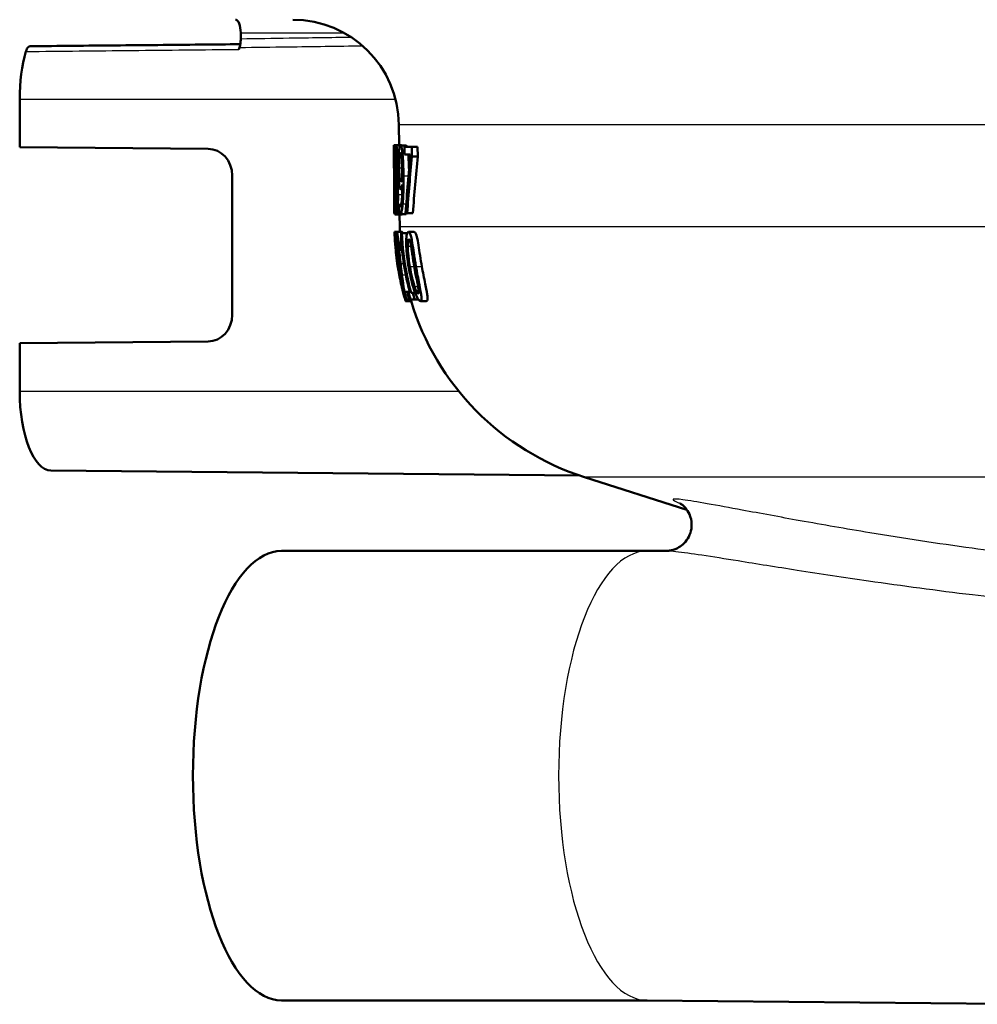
# Model space of a CAD drawing. Header units: millimetres. Extents: x 100 to 2000, y 93 to 4053.
# Tile 6 of 21: x 748 to 785, y 1510 to 1547. Entities that reach past the tile are written whole.
import ezdxf

# ---------------------------------------------------------------- set-up
doc = ezdxf.new("R2010")
doc.units = ezdxf.units.MM
doc.header["$LTSCALE"] = 10
doc.layers.add('Visible Edges(ISO)', color=7, linetype='Continuous', lineweight=50)
doc.layers.add('Visible Tangent Edges(ISO)', color=7, linetype='Continuous', lineweight=25)

msp = doc.modelspace()

# ---------------------------------------------------------------- linework, layer by layer
at = {"layer": 'Visible Edges(ISO)'}
for p, q in [((756.809, 1546.41), (756.809, 1546.18)), ((748.477, 1542.11), (748.477, 1543.91)), ((762.777, 1542.178), (762.771, 1542.945)), ((748.477, 1542.11), (755.581, 1542.042)), ((762.582, 1541.684), (762.579, 1542.044)), ((762.582, 1542.174), (762.653, 1542.174)), ((762.659, 1542.178), (762.865, 1542.178)), ((762.827, 1542.172), (763.038, 1542.172)), ((762.98, 1542.121), (763.258, 1542.121)), ((762.98, 1542.121), (762.982, 1541.827)), ((763.261, 1541.746), (763.258, 1542.121)), ((763.258, 1542.121), (763.477, 1542.121)), ((763.477, 1542.121), (763.48, 1541.746)), ((762.582, 1541.667), (762.593, 1541.667)), ((763.202, 1541.827), (762.982, 1541.827)), ((763.261, 1541.746), (763.48, 1541.746)), ((756.488, 1541.042), (756.488, 1535.777)), ((762.647, 1540.966), (762.647, 1540.956)), ((762.697, 1540.942), (762.696, 1540.952)), ((762.696, 1540.952), (762.76, 1540.952)), ((762.697, 1540.942), (762.761, 1540.942)), ((762.838, 1540.523), (762.899, 1540.523)), ((762.6, 1539.621), (762.596, 1540.061)), ((762.598, 1539.911), (762.624, 1539.911)), ((762.626, 1539.621), (762.624, 1539.911)), ((762.624, 1539.911), (762.64, 1539.911)), ((762.785, 1539.929), (762.787, 1539.929)), ((762.785, 1539.929), (762.788, 1539.607)), ((762.787, 1539.929), (762.856, 1539.929)), ((762.626, 1539.621), (762.6, 1539.621)), ((762.618, 1539.569), (762.676, 1539.569)), ((762.626, 1539.621), (762.661, 1539.621)), ((762.683, 1539.565), (762.888, 1539.565)), ((762.804, 1539.103), (762.8, 1539.565)), ((762.818, 1539.573), (763.028, 1539.573)), ((763.083, 1539.621), (763.026, 1539.621)), ((763.083, 1539.621), (763.298, 1539.621)), ((762.612, 1538.91), (762.685, 1538.91)), ((762.685, 1538.91), (762.891, 1538.91)), ((762.857, 1538.865), (762.888, 1538.865)), ((762.888, 1538.865), (763.09, 1538.865)), ((763.135, 1538.908), (763.351, 1538.908)), ((762.625, 1538.541), (762.634, 1538.541)), ((762.634, 1538.401), (762.647, 1538.401)), ((762.678, 1538.403), (762.677, 1538.403)), ((762.678, 1538.403), (762.738, 1538.403)), ((762.886, 1538.288), (762.837, 1538.288)), ((762.694, 1537.852), (762.696, 1537.852)), ((762.717, 1537.747), (762.805, 1537.747)), ((762.721, 1537.723), (762.807, 1537.723)), ((762.737, 1537.575), (762.735, 1537.575)), ((762.885, 1536.813), (762.9, 1536.813)), ((762.989, 1536.647), (763.08, 1536.647)), ((763.08, 1536.647), (763.183, 1536.647)), ((763.142, 1536.612), (763.193, 1536.612)), ((763.233, 1536.612), (763.293, 1536.612)), ((763.293, 1536.612), (763.387, 1536.612)), ((763.027, 1536.304), (763.238, 1536.304)), ((763.162, 1536.357), (763.053, 1536.357)), ((763.162, 1536.357), (763.215, 1536.357)), ((763.368, 1536.357), (763.215, 1536.357)), ((763.368, 1536.357), (763.512, 1536.357)), ((763.582, 1536.304), (763.808, 1536.304)), ((755.581, 1534.777), (748.477, 1534.71)), ((748.477, 1532.91), (748.477, 1534.71)), ((749.656, 1529.91), (769.592, 1529.72)), ((773.629, 1528.433), (769.768, 1529.663)), ((772.126, 1526.881), (758.348, 1526.881)), ((772.12, 1526.88), (772.894, 1526.888)), ((772.126, 1509.939), (758.348, 1509.939)), ((772.12, 1509.939), (787.794, 1509.79))]:
    msp.add_line(p, q, dxfattribs=at)
for centre, radius, start, end in [((758.771, 1542.91), 4, 0.5, 90), ((772.804, 1539.191), 10, 180.5, 181.6096), ((772.804, 1539.191), 10.2, 182.3002, 184.3476), ((772.804, 1539.191), 10.2, 193.4803, 194.2886), ((772.804, 1539.191), 10, 196.7756, 252.3291)]:
    msp.add_arc(centre, radius, start, end, dxfattribs=at)
for centre, major_axis, ratio, start_param, end_param in [((756.612, 1546.41), (0, 0.5), 0.394309, 4.712389, 6.283185), ((749.66, 1543.91), (0, 3), 0.394309, 0.927291, 1.570796), ((757.701, 1543.91), (0, 3.076), 0.394309, 0.883047, 0.912388), ((755.573, 1541.042), (0, 1), 0.915537, 4.712389, 6.274459), ((809.901, 1493.956), (23.556, -90.544), 0.45187, 4.042538, 4.070732), ((809.895, 1492.488), (23.358, -92.143), 0.445094, 4.039993, 4.066822), ((809.897, 1492.481), (23.259, -91.752), 0.445094, 4.037236, 4.064223), ((755.573, 1535.777), (0, 1), 0.915537, 3.150319, 4.712389), ((749.66, 1532.91), (0, -3), 0.394309, 4.712389, 6.279441), ((758.348, 1518.41), (0, -8.471), 0.394309, 3.141593, 6.283185)]:
    msp.add_ellipse(centre, major_axis=major_axis, ratio=ratio, start_param=start_param, end_param=end_param, dxfattribs=at)
for points, knots in [([(756.809, 1546.18), (756.809, 1546.123), (756.805, 1546.066), (756.79, 1545.957), (756.779, 1545.907), (756.764, 1545.863)], [0, 0, 0, 0, 0.01723884, 0.01723884, 0.03447707, 0.03447707, 0.03447707, 0.03447707]), ([(748.871, 1545.91), (748.846, 1545.91), (748.82, 1545.897), (748.781, 1545.855), (748.765, 1545.833), (748.737, 1545.778), (748.725, 1545.746), (748.714, 1545.71)], [0.00018759, 0.00018759, 0.00018759, 0.00018759, 0.01953174, 0.01953174, 0.03299813, 0.03299813, 0.04646462, 0.04646462, 0.04646462, 0.04646462]), ([(748.871, 1545.91), (749.406, 1545.915), (749.941, 1545.92), (751.011, 1545.93), (751.546, 1545.935), (752.617, 1545.945), (753.152, 1545.95), (754.222, 1545.961), (754.757, 1545.966), (755.792, 1545.976), (756.293, 1545.98), (756.793, 1545.985)], [0.0500032, 0.0500032, 0.0500032, 0.0500032, 0.2250115, 0.2250115, 0.4000198, 0.4000198, 0.5750281, 0.5750281, 0.7500364, 0.7500364, 0.9137296, 0.9137296, 0.9137296, 0.9137296]), ([(762.582, 1542.174), (762.579, 1542.174), (762.578, 1542.11), (762.578, 1542.061), (762.578, 1542.053), (762.579, 1542.044)], [-0.05247142, -0.05247142, -0.05247142, -0.05247142, -0.0121494, -0.0121494, -0.0051101, -0.0051101, -0.0051101, -0.0051101]), ([(762.606, 1541.487), (762.606, 1541.55), (762.605, 1541.612), (762.603, 1541.729), (762.602, 1541.782), (762.598, 1541.914), (762.596, 1541.973), (762.592, 1542.073), (762.589, 1542.114), (762.585, 1542.164), (762.583, 1542.174), (762.582, 1542.174)], [-0.1058257, -0.1058257, -0.1058257, -0.1058257, -0.092733, -0.092733, -0.0805766, -0.0805766, -0.0605252, -0.0605252, -0.0304683, -0.0304683, 0, 0, 0, 0]), ([(762.659, 1542.178), (762.655, 1542.178), (762.65, 1542.171), (762.642, 1542.139), (762.639, 1542.116), (762.63, 1542.027), (762.628, 1541.958), (762.625, 1541.869), (762.624, 1541.81), (762.623, 1541.671), (762.623, 1541.597), (762.623, 1541.52)], [-0.07784759, -0.07784759, -0.07784759, -0.07784759, -0.06842149, -0.06842149, -0.05982318, -0.05982318, -0.04484958, -0.04484958, -0.02309886, -0.02309886, 0, 0, 0, 0]), ([(762.722, 1541.542), (762.722, 1541.594), (762.721, 1541.645), (762.718, 1541.744), (762.716, 1541.79), (762.709, 1541.921), (762.703, 1541.979), (762.693, 1542.077), (762.685, 1542.12), (762.671, 1542.169), (762.665, 1542.178), (762.659, 1542.178)], [-0.09594154, -0.09594154, -0.09594154, -0.09594154, -0.08770092, -0.08770092, -0.0797599, -0.0797599, -0.06325866, -0.06325866, -0.02995389, -0.02995389, 0, 0, 0, 0]), ([(762.827, 1542.172), (762.818, 1542.172), (762.809, 1542.159), (762.793, 1542.113), (762.785, 1542.079), (762.774, 1541.997), (762.771, 1541.969), (762.768, 1541.937)], [-0.08464271, -0.08464271, -0.08464271, -0.08464271, -0.04541096, -0.04541096, -0.01377529, -0.01377529, 0, 0, 0, 0]), ([(762.899, 1541.947), (762.891, 1542.006), (762.882, 1542.052), (762.861, 1542.134), (762.851, 1542.153), (762.838, 1542.169), (762.833, 1542.172), (762.827, 1542.172)], [-0.05226118, -0.05226118, -0.05226118, -0.05226118, -0.03638843, -0.03638843, -0.01584921, -0.01584921, 0, 0, 0, 0]), ([(762.945, 1541.021), (762.943, 1541.175), (762.94, 1541.34), (762.928, 1541.639), (762.92, 1541.746), (762.909, 1541.865), (762.904, 1541.908), (762.899, 1541.947)], [-0.07042451, -0.07042451, -0.07042451, -0.07042451, -0.04400418, -0.04400418, -0.01719685, -0.01719685, 0, 0, 0, 0]), ([(763.038, 1542.172), (763.047, 1542.172), (763.056, 1542.164), (763.069, 1542.138), (763.072, 1542.13), (763.075, 1542.121)], [0, 0, 0, 0, 0.02539197, 0.02539197, 0.03508534, 0.03508534, 0.03508534, 0.03508534]), ([(762.581, 1541.805), (762.581, 1541.824), (762.581, 1541.839), (762.582, 1541.868), (762.583, 1541.876), (762.583, 1541.883), (762.584, 1541.884), (762.584, 1541.884)], [-0.03049199, -0.03049199, -0.03049199, -0.03049199, -0.02097219, -0.02097219, -0.00856402, -0.00856402, 0, 0, 0, 0]), ([(762.582, 1541.667), (762.582, 1541.687), (762.581, 1541.739), (762.581, 1541.788), (762.581, 1541.797), (762.581, 1541.805)], [-0.03560935, -0.03560935, -0.03560935, -0.03560935, -0.00718593, -0.00718593, 0, 0, 0, 0]), ([(762.584, 1541.884), (762.585, 1541.884), (762.585, 1541.88), (762.587, 1541.859), (762.588, 1541.844), (762.589, 1541.811), (762.59, 1541.798), (762.59, 1541.783)], [-0.03591287, -0.03591287, -0.03591287, -0.03591287, -0.02081583, -0.02081583, -0.00719289, -0.00719289, 0, 0, 0, 0]), ([(762.591, 1540.871), (762.589, 1541.035), (762.588, 1541.206), (762.586, 1541.468), (762.586, 1541.571), (762.585, 1541.667)], [-0.12675815, -0.12675815, -0.12675815, -0.12675815, -0.10089695, -0.10089695, -0.08471296, -0.08471296, -0.08471296, -0.08471296]), ([(762.59, 1541.783), (762.591, 1541.756), (762.592, 1541.724), (762.594, 1541.636), (762.595, 1541.589), (762.596, 1541.527), (762.596, 1541.498), (762.596, 1541.469)], [-0.02638412, -0.02638412, -0.02638412, -0.02638412, -0.01877665, -0.01877665, -0.00867799, -0.00867799, 0, 0, 0, 0]), ([(762.64, 1541.558), (762.64, 1541.584), (762.639, 1541.609), (762.639, 1541.658), (762.64, 1541.68), (762.64, 1541.741), (762.641, 1541.775), (762.644, 1541.833), (762.646, 1541.867), (762.653, 1541.92), (762.657, 1541.931), (762.661, 1541.931)], [-0.08708759, -0.08708759, -0.08708759, -0.08708759, -0.07485761, -0.07485761, -0.06339213, -0.06339213, -0.04321848, -0.04321848, -0.02306583, -0.02306583, 0, 0, 0, 0]), ([(762.661, 1541.931), (762.664, 1541.931), (762.667, 1541.928), (762.672, 1541.913), (762.674, 1541.903), (762.679, 1541.873), (762.682, 1541.846), (762.688, 1541.763), (762.69, 1541.726), (762.694, 1541.637), (762.695, 1541.588), (762.695, 1541.538)], [-0.09441626, -0.09441626, -0.09441626, -0.09441626, -0.07080408, -0.07080408, -0.04974109, -0.04974109, -0.02890628, -0.02890628, -0.01504647, -0.01504647, 0, 0, 0, 0]), ([(762.768, 1541.937), (762.763, 1541.876), (762.759, 1541.806), (762.752, 1541.62), (762.751, 1541.526), (762.751, 1541.414), (762.751, 1541.361), (762.751, 1541.309)], [-0.04788329, -0.04788329, -0.04788329, -0.04788329, -0.0342125, -0.0342125, -0.01571951, -0.01571951, 0, 0, 0, 0]), ([(762.785, 1541.323), (762.784, 1541.42), (762.784, 1541.521), (762.789, 1541.684), (762.792, 1541.731), (762.799, 1541.804), (762.803, 1541.837), (762.815, 1541.888), (762.822, 1541.898), (762.83, 1541.898)], [-0.06962306, -0.06962306, -0.06962306, -0.06962306, -0.05346258, -0.05346258, -0.04031659, -0.04031659, -0.02215604, -0.02215604, 0, 0, 0, 0]), ([(762.83, 1541.898), (762.84, 1541.898), (762.847, 1541.876), (762.858, 1541.839), (762.864, 1541.801), (762.869, 1541.757)], [-0.03021464, -0.03021464, -0.03021464, -0.03021464, -0.01902724, -0.01902724, 0, 0, 0, 0]), ([(762.869, 1541.757), (762.873, 1541.726), (762.877, 1541.69), (762.884, 1541.591), (762.887, 1541.532), (762.894, 1541.389), (762.897, 1541.241), (762.898, 1541.096)], [-0.05695269, -0.05695269, -0.05695269, -0.05695269, -0.05169473, -0.05169473, -0.04354074, -0.04354074, 0, 0, 0, 0]), ([(763.125, 1541.827), (763.128, 1541.796), (763.131, 1541.762), (763.144, 1541.59), (763.148, 1541.459), (763.152, 1541.353), (763.153, 1541.311), (763.154, 1541.269)], [0.016162, 0.016162, 0.016162, 0.016162, 0.02810933, 0.02810933, 0.07491669, 0.07491669, 0.10485797, 0.10485797, 0.10485797, 0.10485797]), ([(762.596, 1541.469), (762.597, 1541.417), (762.597, 1541.365), (762.597, 1541.262), (762.597, 1541.211), (762.597, 1541.091), (762.597, 1540.994), (762.595, 1540.743), (762.595, 1540.657), (762.595, 1540.577)], [-0.1883161, -0.1883161, -0.1883161, -0.1883161, -0.1444186, -0.1444186, -0.0994443, -0.0994443, -0.0335419, -0.0335419, 0, 0, 0, 0]), ([(762.606, 1540.987), (762.607, 1541.02), (762.607, 1541.054), (762.607, 1541.135), (762.607, 1541.197), (762.607, 1541.304), (762.607, 1541.337), (762.607, 1541.388), (762.607, 1541.406), (762.606, 1541.445), (762.606, 1541.466), (762.606, 1541.487)], [-0.06223592, -0.06223592, -0.06223592, -0.06223592, -0.04438898, -0.04438898, -0.02181994, -0.02181994, -0.01168873, -0.01168873, -0.00637489, -0.00637489, 0, 0, 0, 0]), ([(762.623, 1541.52), (762.624, 1541.468), (762.624, 1541.417), (762.626, 1541.322), (762.627, 1541.279), (762.632, 1541.162), (762.635, 1541.104), (762.641, 1541.026), (762.644, 1540.995), (762.647, 1540.966)], [-0.06240016, -0.06240016, -0.06240016, -0.06240016, -0.05045474, -0.05045474, -0.03944516, -0.03944516, -0.0182653, -0.0182653, 0, 0, 0, 0]), ([(762.657, 1541.193), (762.653, 1541.226), (762.649, 1541.267), (762.645, 1541.353), (762.643, 1541.387), (762.641, 1541.463), (762.64, 1541.51), (762.64, 1541.558)], [-0.04016708, -0.04016708, -0.04016708, -0.04016708, -0.02487013, -0.02487013, -0.0143256, -0.0143256, 0, 0, 0, 0]), ([(762.695, 1541.538), (762.696, 1541.478), (762.696, 1541.419), (762.695, 1541.28), (762.693, 1541.23), (762.689, 1541.146), (762.686, 1541.088), (762.681, 1541.037)], [-0.03968028, -0.03968028, -0.03968028, -0.03968028, -0.03439255, -0.03439255, -0.02681683, -0.02681683, 0, 0, 0, 0]), ([(762.696, 1540.952), (762.701, 1540.987), (762.706, 1541.031), (762.712, 1541.11), (762.716, 1541.171), (762.72, 1541.313), (762.721, 1541.357), (762.722, 1541.426), (762.722, 1541.448), (762.722, 1541.494), (762.722, 1541.518), (762.722, 1541.542)], [-0.1471896, -0.1471896, -0.1471896, -0.1471896, -0.0623243, -0.0623243, -0.0284324, -0.0284324, -0.0140247, -0.0140247, -0.007142, -0.007142, 0, 0, 0, 0]), ([(762.751, 1541.309), (762.752, 1541.2), (762.754, 1541.089), (762.763, 1540.883), (762.768, 1540.812), (762.776, 1540.731), (762.78, 1540.699), (762.784, 1540.671)], [-0.05230804, -0.05230804, -0.05230804, -0.05230804, -0.03395194, -0.03395194, -0.01505873, -0.01505873, 0, 0, 0, 0]), ([(762.807, 1540.887), (762.804, 1540.912), (762.8, 1540.941), (762.794, 1541.012), (762.792, 1541.049), (762.787, 1541.149), (762.786, 1541.235), (762.785, 1541.323)], [-0.04448121, -0.04448121, -0.04448121, -0.04448121, -0.03618671, -0.03618671, -0.026362, -0.026362, 0, 0, 0, 0]), ([(762.601, 1540.559), (762.603, 1540.664), (762.604, 1540.771), (762.606, 1540.923), (762.606, 1540.954), (762.606, 1540.987)], [-0.05637346, -0.05637346, -0.05637346, -0.05637346, -0.01136091, -0.01136091, 0, 0, 0, 0]), ([(762.647, 1540.956), (762.643, 1540.926), (762.641, 1540.889), (762.636, 1540.802), (762.635, 1540.754), (762.632, 1540.638), (762.631, 1540.565), (762.631, 1540.425), (762.631, 1540.369), (762.631, 1540.312)], [-0.09370011, -0.09370011, -0.09370011, -0.09370011, -0.067436, -0.067436, -0.04346064, -0.04346064, -0.01712732, -0.01712732, 0, 0, 0, 0]), ([(762.648, 1540.336), (762.647, 1540.402), (762.647, 1540.466), (762.647, 1540.566), (762.648, 1540.628), (762.652, 1540.767), (762.655, 1540.825), (762.659, 1540.871)], [-0.09343777, -0.09343777, -0.09343777, -0.09343777, -0.0522832, -0.0522832, -0.02718995, -0.02718995, 0, 0, 0, 0]), ([(762.681, 1541.037), (762.675, 1541.065), (762.67, 1541.101), (762.664, 1541.136), (762.66, 1541.169), (762.657, 1541.193)], [-0.02811606, -0.02811606, -0.02811606, -0.02811606, -0.01664337, -0.01664337, 0, 0, 0, 0]), ([(762.659, 1540.871), (762.664, 1540.842), (762.668, 1540.813), (762.677, 1540.766), (762.681, 1540.741), (762.684, 1540.715)], [-0.04308107, -0.04308107, -0.04308107, -0.04308107, -0.01732078, -0.01732078, 0, 0, 0, 0]), ([(762.739, 1540.318), (762.738, 1540.383), (762.737, 1540.449), (762.733, 1540.568), (762.73, 1540.621), (762.724, 1540.721), (762.718, 1540.785), (762.706, 1540.885), (762.701, 1540.916), (762.697, 1540.942)], [-0.1248859, -0.1248859, -0.1248859, -0.1248859, -0.0894099, -0.0894099, -0.0569174, -0.0569174, -0.0209263, -0.0209263, 0, 0, 0, 0]), ([(762.844, 1540.8), (762.832, 1540.8), (762.825, 1540.815), (762.817, 1540.833), (762.812, 1540.855), (762.807, 1540.887)], [-0.02514046, -0.02514046, -0.02514046, -0.02514046, -0.01667784, -0.01667784, 0, 0, 0, 0]), ([(762.899, 1540.938), (762.888, 1540.884), (762.878, 1540.854), (762.863, 1540.815), (762.853, 1540.8), (762.844, 1540.8)], [-0.04589887, -0.04589887, -0.04589887, -0.04589887, -0.0267017, -0.0267017, 0, 0, 0, 0]), ([(762.898, 1541.096), (762.898, 1541.096), (762.898, 1541.096), (762.898, 1541.089), (762.898, 1541.082), (762.898, 1541.052), (762.898, 1541.028), (762.899, 1540.996), (762.899, 1540.962), (762.899, 1540.938)], [-0.03668149, -0.03668149, -0.03668149, -0.03668149, -0.03661755, -0.03661755, -0.0300294, -0.0300294, -0.00732583, -0.00732583, 0, 0, 0, 0]), ([(762.917, 1539.972), (762.923, 1540.045), (762.928, 1540.126), (762.939, 1540.342), (762.942, 1540.474), (762.945, 1540.651), (762.945, 1540.719), (762.946, 1540.822), (762.946, 1540.858), (762.945, 1540.935), (762.945, 1540.978), (762.945, 1541.021)], [-0.100314, -0.100314, -0.100314, -0.100314, -0.0777073, -0.0777073, -0.0439892, -0.0439892, -0.0234125, -0.0234125, -0.0128607, -0.0128607, 0, 0, 0, 0]), ([(762.595, 1540.577), (762.594, 1540.428), (762.594, 1540.289), (762.596, 1540.094), (762.596, 1540.077), (762.596, 1540.061)], [-0.10154893, -0.10154893, -0.10154893, -0.10154893, -0.02047153, -0.02047153, -0.01293762, -0.01293762, -0.01293762, -0.01293762]), ([(762.598, 1539.911), (762.598, 1539.978), (762.598, 1540.056), (762.598, 1540.202), (762.599, 1540.306), (762.6, 1540.457), (762.601, 1540.508), (762.601, 1540.559)], [-0.1077634, -0.1077634, -0.1077634, -0.1077634, -0.0665303, -0.0665303, -0.0218517, -0.0218517, 0, 0, 0, 0]), ([(762.684, 1540.715), (762.691, 1540.666), (762.697, 1540.615), (762.703, 1540.539), (762.705, 1540.507), (762.709, 1540.403), (762.71, 1540.344), (762.71, 1540.286)], [-0.07478976, -0.07478976, -0.07478976, -0.07478976, -0.03342503, -0.03342503, -0.01733596, -0.01733596, 0, 0, 0, 0]), ([(762.784, 1540.671), (762.79, 1540.628), (762.797, 1540.592), (762.806, 1540.561), (762.813, 1540.538), (762.829, 1540.524), (762.833, 1540.523), (762.838, 1540.523)], [-0.1747523, -0.1747523, -0.1747523, -0.1747523, -0.0488437, -0.0488437, -0.0126762, -0.0126762, 0, 0, 0, 0]), ([(762.901, 1540.697), (762.901, 1540.611), (762.9, 1540.525), (762.896, 1540.369), (762.894, 1540.298), (762.885, 1540.129), (762.878, 1540.066), (762.866, 1539.969), (762.857, 1539.927), (762.839, 1539.873), (762.829, 1539.862), (762.82, 1539.862)], [-0.09901223, -0.09901223, -0.09901223, -0.09901223, -0.08625791, -0.08625791, -0.0749409, -0.0749409, -0.05731269, -0.05731269, -0.02885023, -0.02885023, 0, 0, 0, 0]), ([(762.838, 1540.523), (762.846, 1540.523), (762.855, 1540.531), (762.868, 1540.56), (762.876, 1540.582), (762.892, 1540.65), (762.896, 1540.673), (762.901, 1540.697)], [-0.1027099, -0.1027099, -0.1027099, -0.1027099, -0.0477852, -0.0477852, -0.0141394, -0.0141394, 0, 0, 0, 0]), ([(762.631, 1540.312), (762.632, 1540.232), (762.633, 1540.154), (762.636, 1540.014), (762.638, 1539.942), (762.643, 1539.839), (762.644, 1539.808), (762.646, 1539.779)], [-0.07051959, -0.07051959, -0.07051959, -0.07051959, -0.03957169, -0.03957169, -0.01307858, -0.01307858, 0, 0, 0, 0]), ([(762.681, 1539.814), (762.676, 1539.814), (762.672, 1539.826), (762.663, 1539.89), (762.66, 1539.937), (762.655, 1540.016), (762.653, 1540.068), (762.649, 1540.193), (762.648, 1540.264), (762.648, 1540.336)], [-0.0675529, -0.0675529, -0.0675529, -0.0675529, -0.05496348, -0.05496348, -0.04078328, -0.04078328, -0.02168935, -0.02168935, 0, 0, 0, 0]), ([(762.71, 1540.286), (762.71, 1540.25), (762.711, 1540.215), (762.71, 1540.148), (762.71, 1540.116), (762.708, 1540.036), (762.707, 1539.993), (762.702, 1539.923), (762.699, 1539.884), (762.691, 1539.825), (762.686, 1539.814), (762.681, 1539.814)], [-0.1084796, -0.1084796, -0.1084796, -0.1084796, -0.0908353, -0.0908353, -0.074534, -0.074534, -0.0476394, -0.0476394, -0.0245881, -0.0245881, 0, 0, 0, 0]), ([(762.683, 1539.565), (762.688, 1539.565), (762.693, 1539.573), (762.703, 1539.609), (762.708, 1539.636), (762.72, 1539.731), (762.726, 1539.804), (762.733, 1539.923), (762.736, 1539.992), (762.738, 1540.108), (762.739, 1540.147), (762.739, 1540.231), (762.739, 1540.274), (762.739, 1540.318)], [-0.1048745, -0.1048745, -0.1048745, -0.1048745, -0.0888232, -0.0888232, -0.0738936, -0.0738936, -0.0504035, -0.0504035, -0.0254312, -0.0254312, -0.0131709, -0.0131709, 0, 0, 0, 0]), ([(762.646, 1539.779), (762.65, 1539.723), (762.653, 1539.679), (762.661, 1539.62), (762.666, 1539.59), (762.676, 1539.568), (762.679, 1539.565), (762.683, 1539.565)], [-0.1032817, -0.1032817, -0.1032817, -0.1032817, -0.0549772, -0.0549772, -0.0171219, -0.0171219, 0, 0, 0, 0]), ([(762.82, 1539.862), (762.815, 1539.862), (762.81, 1539.867), (762.8, 1539.884), (762.795, 1539.896), (762.79, 1539.915), (762.788, 1539.921), (762.787, 1539.929)], [-0.03174278, -0.03174278, -0.03174278, -0.03174278, -0.01788664, -0.01788664, -0.00523626, -0.00523626, 0, 0, 0, 0]), ([(762.818, 1539.573), (762.833, 1539.573), (762.849, 1539.589), (762.88, 1539.685), (762.892, 1539.757), (762.907, 1539.87), (762.912, 1539.919), (762.917, 1539.972)], [-0.08638102, -0.08638102, -0.08638102, -0.08638102, -0.05376424, -0.05376424, -0.02080932, -0.02080932, 0, 0, 0, 0]), ([(762.618, 1539.569), (762.616, 1539.569), (762.613, 1539.579), (762.611, 1539.609), (762.61, 1539.615), (762.61, 1539.621)], [-0.15169556, -0.15169556, -0.15169556, -0.15169556, -0.13409729, -0.13409729, -0.13035098, -0.13035098, -0.13035098, -0.13035098]), ([(762.788, 1539.607), (762.792, 1539.596), (762.795, 1539.588), (762.804, 1539.578), (762.809, 1539.575), (762.814, 1539.573), (762.816, 1539.573), (762.818, 1539.573)], [-0.0236186, -0.0236186, -0.0236186, -0.0236186, -0.01568239, -0.01568239, -0.00655316, -0.00655316, 0, 0, 0, 0]), ([(763.07, 1539.621), (763.068, 1539.616), (763.065, 1539.611), (763.051, 1539.582), (763.039, 1539.573), (763.028, 1539.573)], [0.07038533, 0.07038533, 0.07038533, 0.07038533, 0.07872725, 0.07872725, 0.12802458, 0.12802458, 0.12802458, 0.12802458]), ([(762.612, 1538.91), (762.61, 1538.91), (762.61, 1538.894), (762.61, 1538.851), (762.61, 1538.822), (762.612, 1538.781)], [-0.08801735, -0.08801735, -0.08801735, -0.08801735, -0.03791609, -0.03791609, -0.00616288, -0.00616288, -0.00616288, -0.00616288]), ([(762.629, 1538.768), (762.625, 1538.815), (762.622, 1538.848), (762.617, 1538.887), (762.615, 1538.906), (762.613, 1538.91), (762.612, 1538.91), (762.612, 1538.91)], [-0.106868, -0.106868, -0.106868, -0.106868, -0.0472693, -0.0472693, -0.0044777, -0.0044777, 0, 0, 0, 0]), ([(762.625, 1538.541), (762.621, 1538.614), (762.623, 1538.619), (762.624, 1538.62), (762.624, 1538.62), (762.624, 1538.62)], [-0.01093385, -0.01093385, -0.01093385, -0.01093385, -0.00242905, -0.00242905, 0, 0, 0, 0]), ([(762.624, 1538.62), (762.625, 1538.62), (762.626, 1538.615), (762.628, 1538.599), (762.63, 1538.586), (762.633, 1538.55), (762.634, 1538.547), (762.634, 1538.543)], [-0.05775637, -0.05775637, -0.05775637, -0.05775637, -0.02265302, -0.02265302, -0.00201425, -0.00201425, 0, 0, 0, 0]), ([(762.666, 1538.306), (762.665, 1538.317), (762.664, 1538.328), (762.659, 1538.379), (762.656, 1538.419), (762.648, 1538.515), (762.645, 1538.557), (762.638, 1538.651), (762.634, 1538.704), (762.63, 1538.755), (762.629, 1538.762), (762.629, 1538.768)], [-0.04569538, -0.04569538, -0.04569538, -0.04569538, -0.04375634, -0.04375634, -0.03657083, -0.03657083, -0.0259822, -0.0259822, -0.0035504, -0.0035504, 0, 0, 0, 0]), ([(762.685, 1538.91), (762.678, 1538.91), (762.672, 1538.893), (762.665, 1538.856), (762.659, 1538.82), (762.656, 1538.769), (762.655, 1538.764), (762.655, 1538.76)], [-0.1454244, -0.1454244, -0.1454244, -0.1454244, -0.0416476, -0.0416476, -0.0032557, -0.0032557, 0, 0, 0, 0]), ([(762.68, 1538.541), (762.683, 1538.58), (762.687, 1538.616), (762.695, 1538.62), (762.696, 1538.62), (762.696, 1538.62)], [-0.04412355, -0.04412355, -0.04412355, -0.04412355, -0.00255028, -0.00255028, 0, 0, 0, 0]), ([(762.784, 1538.223), (762.783, 1538.236), (762.781, 1538.249), (762.773, 1538.331), (762.767, 1538.397), (762.753, 1538.533), (762.747, 1538.598), (762.734, 1538.708), (762.726, 1538.77), (762.707, 1538.873), (762.699, 1538.899), (762.689, 1538.909), (762.687, 1538.91), (762.685, 1538.91)], [-0.1601083, -0.1601083, -0.1601083, -0.1601083, -0.1536242, -0.1536242, -0.1202531, -0.1202531, -0.0825992, -0.0825992, -0.0479598, -0.0479598, -0.0097675, -0.0097675, 0, 0, 0, 0]), ([(762.696, 1538.62), (762.7, 1538.62), (762.703, 1538.614), (762.711, 1538.586), (762.716, 1538.566), (762.722, 1538.527), (762.722, 1538.523), (762.723, 1538.519)], [-0.04500407, -0.04500407, -0.04500407, -0.04500407, -0.02074661, -0.02074661, -0.00218173, -0.00218173, 0, 0, 0, 0]), ([(762.857, 1538.865), (762.858, 1538.81), (762.86, 1538.753), (762.859, 1538.673), (762.859, 1538.647), (762.857, 1538.608), (762.855, 1538.587), (762.844, 1538.535), (762.835, 1538.522), (762.823, 1538.517), (762.821, 1538.517), (762.819, 1538.517)], [-0.1289359, -0.1289359, -0.1289359, -0.1289359, -0.0853071, -0.0853071, -0.0591966, -0.0591966, -0.0395472, -0.0395472, -0.0075337, -0.0075337, 0, 0, 0, 0]), ([(763.233, 1536.612), (763.17, 1536.841), (763.114, 1537.075), (762.964, 1537.831), (762.905, 1538.362), (762.888, 1538.865)], [6.8541677, 6.8541677, 6.8541677, 6.8541677, 6.9206391, 6.9206391, 7.0673199, 7.0673199, 7.0673199, 7.0673199]), ([(763.135, 1538.908), (763.122, 1538.908), (763.11, 1538.901), (763.089, 1538.867), (763.08, 1538.843), (763.062, 1538.767), (763.055, 1538.712), (763.048, 1538.583), (763.045, 1538.495), (763.057, 1538.202), (763.073, 1538.01), (763.113, 1537.728), (763.123, 1537.666), (763.133, 1537.605)], [-0.3173287, -0.3173287, -0.3173287, -0.3173287, -0.2576697, -0.2576697, -0.2047328, -0.2047328, -0.1412137, -0.1412137, -0.0854501, -0.0854501, -0.0186176, -0.0186176, 0, 0, 0, 0]), ([(763.103, 1538.367), (763.103, 1538.397), (763.103, 1538.425), (763.104, 1538.477), (763.105, 1538.5), (763.11, 1538.564), (763.116, 1538.586), (763.127, 1538.622), (763.137, 1538.63), (763.147, 1538.63)], [-0.04078807, -0.04078807, -0.04078807, -0.04078807, -0.03547766, -0.03547766, -0.03054126, -0.03054126, -0.02028922, -0.02028922, 0, 0, 0, 0]), ([(763.415, 1537.607), (763.407, 1537.652), (763.4, 1537.698), (763.382, 1537.806), (763.372, 1537.87), (763.342, 1538.061), (763.323, 1538.192), (763.283, 1538.462), (763.267, 1538.555), (763.241, 1538.691), (763.226, 1538.754), (763.192, 1538.857), (763.174, 1538.888), (763.149, 1538.905), (763.141, 1538.908), (763.135, 1538.908)], [-0.136583, -0.136583, -0.136583, -0.136583, -0.1299919, -0.1299919, -0.1208108, -0.1208108, -0.102077, -0.102077, -0.0791824, -0.0791824, -0.0492599, -0.0492599, -0.0139321, -0.0139321, 0, 0, 0, 0]), ([(763.147, 1538.63), (763.156, 1538.63), (763.166, 1538.623), (763.182, 1538.593), (763.191, 1538.571), (763.213, 1538.484), (763.223, 1538.43), (763.232, 1538.371)], [-0.07408991, -0.07408991, -0.07408991, -0.07408991, -0.04065694, -0.04065694, -0.02003426, -0.02003426, 0, 0, 0, 0]), ([(763.351, 1538.908), (763.371, 1538.908), (763.393, 1538.889), (763.431, 1538.801), (763.446, 1538.747), (763.473, 1538.627), (763.488, 1538.544), (763.548, 1538.167), (763.591, 1537.87), (763.637, 1537.607)], [0, 0, 0, 0, 0.0402779, 0.0402779, 0.0706798, 0.0706798, 0.0918639, 0.0918639, 0.1291646, 0.1291646, 0.1291646, 0.1291646]), ([(762.634, 1538.401), (762.63, 1538.452), (762.627, 1538.498), (762.625, 1538.536), (762.625, 1538.538), (762.625, 1538.541)], [-0.02998523, -0.02998523, -0.02998523, -0.02998523, -0.0022392, -0.0022392, 0, 0, 0, 0]), ([(762.634, 1538.543), (762.634, 1538.54), (762.635, 1538.536), (762.638, 1538.507), (762.64, 1538.474), (762.645, 1538.425), (762.647, 1538.403), (762.651, 1538.357), (762.652, 1538.344), (762.654, 1538.322), (762.655, 1538.314), (762.656, 1538.294), (762.657, 1538.283), (762.658, 1538.272)], [-0.06018099, -0.06018099, -0.06018099, -0.06018099, -0.05514115, -0.05514115, -0.02046915, -0.02046915, -0.01001795, -0.01001795, -0.00595336, -0.00595336, -0.00341176, -0.00341176, 0, 0, 0, 0]), ([(762.729, 1537.607), (762.707, 1537.751), (762.687, 1537.899), (762.658, 1538.157), (762.647, 1538.276), (762.639, 1538.391), (762.638, 1538.396), (762.638, 1538.401)], [-0.19488316, -0.19488316, -0.19488316, -0.19488316, -0.14373297, -0.14373297, -0.10178548, -0.10178548, -0.09985872, -0.09985872, -0.09985872, -0.09985872]), ([(762.658, 1538.272), (762.661, 1538.243), (762.664, 1538.214), (762.669, 1538.159), (762.672, 1538.133), (762.678, 1538.069), (762.681, 1538.034), (762.689, 1537.958), (762.691, 1537.93), (762.696, 1537.875), (762.697, 1537.859), (762.696, 1537.853), (762.696, 1537.852), (762.696, 1537.852)], [-0.06577483, -0.06577483, -0.06577483, -0.06577483, -0.05967178, -0.05967178, -0.05405981, -0.05405981, -0.04509053, -0.04509053, -0.03203508, -0.03203508, -0.0058002, -0.0058002, 0, 0, 0, 0]), ([(762.717, 1537.747), (762.717, 1537.759), (762.715, 1537.778), (762.71, 1537.834), (762.707, 1537.869), (762.7, 1537.946), (762.694, 1537.998), (762.682, 1538.128), (762.676, 1538.19), (762.669, 1538.272), (762.667, 1538.289), (762.666, 1538.306)], [-0.106255, -0.106255, -0.106255, -0.106255, -0.077266, -0.077266, -0.0485344, -0.0485344, -0.0248042, -0.0248042, -0.0050653, -0.0050653, 0, 0, 0, 0]), ([(762.678, 1538.403), (762.678, 1538.426), (762.677, 1538.49), (762.68, 1538.536), (762.68, 1538.539), (762.68, 1538.541)], [-0.03815383, -0.03815383, -0.03815383, -0.03815383, -0.00209901, -0.00209901, 0, 0, 0, 0]), ([(762.723, 1538.519), (762.724, 1538.515), (762.724, 1538.511), (762.729, 1538.476), (762.734, 1538.438), (762.741, 1538.377), (762.743, 1538.353), (762.748, 1538.307), (762.75, 1538.293), (762.752, 1538.27), (762.753, 1538.261), (762.755, 1538.236), (762.757, 1538.22), (762.759, 1538.205)], [-0.04945125, -0.04945125, -0.04945125, -0.04945125, -0.04629718, -0.04629718, -0.02177236, -0.02177236, -0.01188062, -0.01188062, -0.00752798, -0.00752798, -0.00473558, -0.00473558, 0, 0, 0, 0]), ([(762.886, 1538.288), (762.917, 1537.963), (762.964, 1537.633), (763.075, 1537.073), (763.13, 1536.84), (763.193, 1536.612)], [0.08723, 0.08723, 0.08723, 0.08723, 0.1790734, 0.1790734, 0.2451845, 0.2451845, 0.2451845, 0.2451845]), ([(763.187, 1537.605), (763.151, 1537.817), (763.13, 1537.994), (763.111, 1538.198), (763.105, 1538.287), (763.103, 1538.367)], [-0.0617318, -0.0617318, -0.0617318, -0.0617318, -0.02586206, -0.02586206, 0, 0, 0, 0]), ([(763.232, 1538.371), (763.236, 1538.349), (763.239, 1538.326), (763.249, 1538.26), (763.256, 1538.215), (763.266, 1538.144), (763.27, 1538.118), (763.276, 1538.071), (763.279, 1538.052), (763.302, 1537.896), (763.324, 1537.747), (763.348, 1537.607)], [-0.07618048, -0.07618048, -0.07618048, -0.07618048, -0.06913965, -0.06913965, -0.05618746, -0.05618746, -0.0485056, -0.0485056, -0.04281273, -0.04281273, 0, 0, 0, 0]), ([(762.759, 1538.205), (762.765, 1538.142), (762.771, 1538.08), (762.784, 1537.957), (762.79, 1537.897), (762.802, 1537.774), (762.812, 1537.644), (762.848, 1537.364), (762.851, 1537.339), (762.855, 1537.313)], [-0.2910675, -0.2910675, -0.2910675, -0.2910675, -0.2037163, -0.2037163, -0.1138141, -0.1138141, -0.0104727, -0.0104727, 0, 0, 0, 0]), ([(762.836, 1537.723), (762.829, 1537.79), (762.821, 1537.861), (762.808, 1537.984), (762.8, 1538.065), (762.787, 1538.198), (762.785, 1538.21), (762.784, 1538.223)], [-0.09590627, -0.09590627, -0.09590627, -0.09590627, -0.03996295, -0.03996295, -0.00384, -0.00384, 0, 0, 0, 0]), ([(762.755, 1537.56), (762.747, 1537.604), (762.739, 1537.64), (762.733, 1537.672), (762.726, 1537.7), (762.722, 1537.72), (762.721, 1537.721), (762.721, 1537.723)], [-0.1264073, -0.1264073, -0.1264073, -0.1264073, -0.0288701, -0.0288701, -0.002199, -0.002199, 0, 0, 0, 0]), ([(762.887, 1536.813), (762.839, 1537.011), (762.79, 1537.245), (762.746, 1537.505), (762.737, 1537.556), (762.729, 1537.607)], [-0.07894432, -0.07894432, -0.07894432, -0.07894432, -0.01557223, -0.01557223, 0, 0, 0, 0]), ([(762.737, 1537.575), (762.738, 1537.575), (762.74, 1537.57), (762.745, 1537.551), (762.748, 1537.537), (762.757, 1537.494), (762.758, 1537.49), (762.759, 1537.486)], [-0.06968443, -0.06968443, -0.06968443, -0.06968443, -0.02702027, -0.02702027, -0.00234931, -0.00234931, 0, 0, 0, 0]), ([(762.848, 1537.099), (762.844, 1537.12), (762.839, 1537.142), (762.832, 1537.176), (762.829, 1537.189), (762.815, 1537.261), (762.803, 1537.319), (762.786, 1537.404), (762.772, 1537.477), (762.758, 1537.549), (762.757, 1537.555), (762.755, 1537.56)], [-0.11272, -0.11272, -0.11272, -0.11272, -0.0944688, -0.0944688, -0.0833186, -0.0833186, -0.0328494, -0.0328494, -0.0028304, -0.0028304, 0, 0, 0, 0]), ([(762.883, 1537.295), (762.875, 1537.359), (762.868, 1537.424), (762.856, 1537.531), (762.848, 1537.601), (762.838, 1537.704), (762.837, 1537.713), (762.836, 1537.723)], [-0.09225573, -0.09225573, -0.09225573, -0.09225573, -0.03590444, -0.03590444, -0.00327351, -0.00327351, 0, 0, 0, 0]), ([(763.133, 1537.605), (763.168, 1537.4), (763.212, 1537.192), (763.299, 1536.868), (763.339, 1536.739), (763.403, 1536.568), (763.437, 1536.484), (763.508, 1536.357), (763.536, 1536.324), (763.567, 1536.306), (763.575, 1536.304), (763.582, 1536.304)], [-0.2818699, -0.2818699, -0.2818699, -0.2818699, -0.1730949, -0.1730949, -0.0964173, -0.0964173, -0.0528487, -0.0528487, -0.013456, -0.013456, 0, 0, 0, 0]), ([(763.36, 1536.851), (763.318, 1536.984), (763.287, 1537.111), (763.242, 1537.305), (763.211, 1537.459), (763.187, 1537.605)], [-0.06211467, -0.06211467, -0.06211467, -0.06211467, -0.04456745, -0.04456745, 0, 0, 0, 0]), ([(763.348, 1537.607), (763.386, 1537.386), (763.42, 1537.221), (763.461, 1537.015), (763.48, 1536.924), (763.494, 1536.845)], [-0.05537411, -0.05537411, -0.05537411, -0.05537411, -0.0252396, -0.0252396, 0, 0, 0, 0]), ([(763.582, 1536.304), (763.595, 1536.304), (763.606, 1536.312), (763.62, 1536.348), (763.624, 1536.374), (763.623, 1536.452), (763.618, 1536.503), (763.601, 1536.627), (763.586, 1536.711), (763.528, 1537.009), (763.486, 1537.219), (763.439, 1537.474), (763.427, 1537.541), (763.415, 1537.607)], [-0.2257924, -0.2257924, -0.2257924, -0.2257924, -0.1857342, -0.1857342, -0.1510368, -0.1510368, -0.1148148, -0.1148148, -0.0775764, -0.0775764, -0.020297, -0.020297, 0, 0, 0, 0]), ([(763.637, 1537.607), (763.674, 1537.395), (763.722, 1537.16), (763.781, 1536.868), (763.798, 1536.782), (763.822, 1536.653), (763.833, 1536.593), (763.848, 1536.477), (763.852, 1536.43), (763.85, 1536.36), (763.845, 1536.337), (763.83, 1536.31), (763.82, 1536.304), (763.808, 1536.304)], [0, 0, 0, 0, 0.0647166, 0.0647166, 0.0910254, 0.0910254, 0.1077643, 0.1077643, 0.1247392, 0.1247392, 0.1411404, 0.1411404, 0.157146, 0.157146, 0.157146, 0.157146]), ([(762.759, 1537.486), (762.76, 1537.483), (762.76, 1537.48), (762.767, 1537.448), (762.774, 1537.411), (762.788, 1537.339), (762.793, 1537.314), (762.8, 1537.279), (762.803, 1537.264), (762.808, 1537.239), (762.81, 1537.228), (762.817, 1537.197), (762.821, 1537.176), (762.827, 1537.144), (762.83, 1537.134), (762.832, 1537.123)], [-0.03482628, -0.03482628, -0.03482628, -0.03482628, -0.03388011, -0.03388011, -0.02432913, -0.02432913, -0.01791105, -0.01791105, -0.01305594, -0.01305594, -0.00983221, -0.00983221, -0.00329494, -0.00329494, 0, 0, 0, 0]), ([(762.832, 1537.123), (762.848, 1537.048), (762.864, 1536.973), (762.885, 1536.878), (762.898, 1536.818), (762.915, 1536.746), (762.916, 1536.74), (762.918, 1536.734)], [-0.08140966, -0.08140966, -0.08140966, -0.08140966, -0.02826615, -0.02826615, -0.00239123, -0.00239123, 0, 0, 0, 0]), ([(762.855, 1537.313), (762.887, 1537.07), (762.922, 1536.881), (762.95, 1536.737), (762.953, 1536.724), (762.955, 1536.712)], [-0.06400582, -0.06400582, -0.06400582, -0.06400582, -0.00558947, -0.00558947, 0, 0, 0, 0]), ([(762.989, 1536.647), (762.972, 1536.731), (762.955, 1536.82), (762.924, 1537.007), (762.907, 1537.119), (762.887, 1537.266), (762.885, 1537.28), (762.883, 1537.295)], [-0.1191595, -0.1191595, -0.1191595, -0.1191595, -0.0614218, -0.0614218, -0.0060872, -0.0060872, 0, 0, 0, 0]), ([(762.977, 1536.535), (762.961, 1536.604), (762.942, 1536.682), (762.907, 1536.833), (762.885, 1536.927), (762.854, 1537.072), (762.851, 1537.085), (762.848, 1537.099)], [-0.1010544, -0.1010544, -0.1010544, -0.1010544, -0.0443596, -0.0443596, -0.0041573, -0.0041573, 0, 0, 0, 0]), ([(762.945, 1536.594), (762.944, 1536.594), (762.936, 1536.617), (762.921, 1536.671), (762.907, 1536.722), (762.888, 1536.801), (762.886, 1536.807), (762.885, 1536.813)], [-0.1700408, -0.1700408, -0.1700408, -0.1700408, -0.0474212, -0.0474212, -0.0034928, -0.0034928, 0, 0, 0, 0]), ([(763.497, 1536.582), (763.488, 1536.582), (763.476, 1536.589), (763.454, 1536.619), (763.441, 1536.64), (763.401, 1536.729), (763.38, 1536.786), (763.36, 1536.851)], [-0.07810431, -0.07810431, -0.07810431, -0.07810431, -0.04469566, -0.04469566, -0.02310952, -0.02310952, 0, 0, 0, 0]), ([(763.494, 1536.845), (763.5, 1536.812), (763.506, 1536.779), (763.514, 1536.722), (763.518, 1536.697), (763.522, 1536.642), (763.521, 1536.623), (763.515, 1536.589), (763.507, 1536.582), (763.497, 1536.582)], [-0.04483889, -0.04483889, -0.04483889, -0.04483889, -0.0368469, -0.0368469, -0.02954154, -0.02954154, -0.01863507, -0.01863507, 0, 0, 0, 0]), ([(762.918, 1536.734), (762.923, 1536.71), (762.928, 1536.69), (762.935, 1536.655), (762.938, 1536.641), (762.942, 1536.621), (762.947, 1536.598), (762.946, 1536.594), (762.946, 1536.594), (762.945, 1536.594)], [-0.1010435, -0.1010435, -0.1010435, -0.1010435, -0.0682192, -0.0682192, -0.0337756, -0.0337756, -0.0026612, -0.0026612, 0, 0, 0, 0]), ([(763.027, 1536.304), (763.029, 1536.304), (763.028, 1536.31), (763.024, 1536.333), (763.021, 1536.351), (763.008, 1536.408), (762.998, 1536.451), (762.982, 1536.518), (762.98, 1536.526), (762.977, 1536.535)], [-0.07139963, -0.07139963, -0.07139963, -0.07139963, -0.04923925, -0.04923925, -0.02941789, -0.02941789, -0.00378082, -0.00378082, 0, 0, 0, 0]), ([(762.977, 1536.458), (762.993, 1536.398), (763.019, 1536.313), (763.027, 1536.305), (763.027, 1536.304), (763.027, 1536.304)], [-0.09874132, -0.09874132, -0.09874132, -0.09874132, -0.00482538, -0.00482538, 0, 0, 0, 0]), ([(763.23, 1536.357), (763.233, 1536.345), (763.235, 1536.334), (763.239, 1536.31), (763.239, 1536.304), (763.238, 1536.304)], [0.03341241, 0.03341241, 0.03341241, 0.03341241, 0.04203924, 0.04203924, 0.05615921, 0.05615921, 0.05615921, 0.05615921]), ([(773.357, 1528.686), (773.357, 1528.686), (773.357, 1528.686), (773.358, 1528.685), (773.362, 1528.683), (773.38, 1528.672), (773.4, 1528.661), (773.456, 1528.618), (773.485, 1528.595), (773.559, 1528.522), (773.602, 1528.475), (773.699, 1528.324), (773.754, 1528.222), (773.808, 1527.971), (773.816, 1527.846), (773.78, 1527.611), (773.745, 1527.505), (773.649, 1527.319), (773.589, 1527.24), (773.458, 1527.105), (773.389, 1527.055), (773.253, 1526.974), (773.192, 1526.95), (773.09, 1526.916), (773.051, 1526.907), (772.987, 1526.895), (772.963, 1526.892), (772.921, 1526.888), (772.907, 1526.888), (772.896, 1526.888), (772.895, 1526.888), (772.894, 1526.888)], [0.8779468, 0.8779468, 0.8779468, 0.8779468, 0.8797842, 0.8797842, 0.8926642, 0.8926642, 0.9113433, 0.9113433, 0.923267, 0.923267, 0.9339874, 0.9339874, 0.9438939, 0.9438939, 0.95079, 0.95079, 0.9564602, 0.9564602, 0.9623744, 0.9623744, 0.9696869, 0.9696869, 0.9793245, 0.9793245, 0.9901329, 0.9901329, 1.0018837, 1.0018837, 1.0171807, 1.0171807, 1.0198164, 1.0198164, 1.0198164, 1.0198164])]:
    msp.add_open_spline(points, degree=3, knots=knots, dxfattribs=at)
for points in [[(762.865, 1542.178), (762.868, 1542.178), (762.871, 1542.176), (762.873, 1542.172)], [(762.594, 1540.487), (762.593, 1540.615), (762.592, 1540.746), (762.591, 1540.871)], [(762.897, 1539.573), (762.894, 1539.567), (762.891, 1539.565), (762.888, 1539.565)], [(762.655, 1538.76), (762.66, 1538.642), (762.668, 1538.523), (762.677, 1538.403)], [(762.891, 1538.91), (762.898, 1538.91), (762.905, 1538.898), (762.914, 1538.865)], [(762.819, 1538.517), (762.824, 1538.441), (762.83, 1538.364), (762.837, 1538.288)], [(762.694, 1537.852), (762.707, 1537.76), (762.72, 1537.667), (762.735, 1537.575)], [(762.721, 1537.723), (762.72, 1537.731), (762.718, 1537.739), (762.717, 1537.747)], [(762.919, 1536.673), (762.938, 1536.601), (762.957, 1536.53), (762.977, 1536.458)], [(762.955, 1536.712), (762.986, 1536.592), (763.019, 1536.474), (763.053, 1536.357)], [(763.162, 1536.357), (763.133, 1536.453), (763.106, 1536.549), (763.08, 1536.647)], [(763.142, 1536.612), (763.165, 1536.526), (763.19, 1536.441), (763.215, 1536.357)], [(763.368, 1536.357), (763.342, 1536.441), (763.317, 1536.526), (763.293, 1536.612)]]:
    msp.add_open_spline(points, degree=3, dxfattribs=at)
at = {"layer": 'Visible Tangent Edges(ISO)'}
for p, q in [((756.809, 1546.41), (760.707, 1546.41)), ((748.477, 1543.91), (762.644, 1543.91)), ((847.667, 1542.945), (762.771, 1542.945)), ((762.899, 1541.947), (762.981, 1541.947)), ((762.581, 1541.805), (762.59, 1541.805)), ((762.606, 1541.487), (762.624, 1541.487)), ((762.64, 1541.558), (762.695, 1541.558)), ((762.722, 1541.542), (762.752, 1541.542)), ((762.785, 1541.323), (762.894, 1541.323)), ((762.591, 1540.871), (762.596, 1540.871)), ((762.606, 1540.987), (762.644, 1540.987)), ((762.657, 1541.193), (762.691, 1541.193)), ((762.807, 1540.887), (762.888, 1540.887)), ((762.945, 1541.021), (763.133, 1541.021)), ((762.601, 1540.559), (762.631, 1540.559)), ((762.648, 1540.336), (762.71, 1540.336)), ((762.739, 1540.318), (762.894, 1540.318)), ((762.917, 1539.972), (763.051, 1539.972)), ((847.635, 1539.103), (762.804, 1539.103)), ((762.629, 1538.768), (762.656, 1538.768)), ((762.666, 1538.306), (762.748, 1538.306)), ((762.68, 1538.541), (762.72, 1538.541)), ((763.103, 1538.367), (763.233, 1538.367)), ((762.784, 1538.223), (762.893, 1538.223)), ((762.729, 1537.607), (762.73, 1537.607)), ((762.755, 1537.56), (762.824, 1537.56)), ((762.836, 1537.723), (762.956, 1537.723)), ((763.187, 1537.605), (763.349, 1537.605)), ((763.415, 1537.607), (763.637, 1537.607)), ((762.883, 1537.295), (763.031, 1537.295)), ((762.848, 1537.099), (762.886, 1537.099)), ((763.36, 1536.851), (763.493, 1536.851)), ((762.977, 1536.535), (763.002, 1536.535)), ((748.477, 1532.91), (765.022, 1532.91)), ((850.66, 1529.663), (769.768, 1529.663))]:
    msp.add_line(p, q, dxfattribs=at)
msp.add_ellipse((772.132, 1518.41), major_axis=(0, 8.471), ratio=0.394309, start_param=0.003744, end_param=3.137848, dxfattribs=at)
for points, knots in [([(760.983, 1546.242), (760.2, 1546.231), (759.417, 1546.219), (758.026, 1546.198), (757.417, 1546.189), (756.809, 1546.18)], [0.5722285, 0.5722285, 0.5722285, 0.5722285, 0.8279198, 0.8279198, 1.0265279, 1.0265279, 1.0265279, 1.0265279]), ([(748.714, 1545.71), (750.049, 1545.723), (751.385, 1545.737), (754.061, 1545.765), (755.401, 1545.778), (756.742, 1545.792)], [0.0500024, 0.0500024, 0.0500024, 0.0500024, 0.4866684, 0.4866684, 0.9250439, 0.9250439, 0.9250439, 0.9250439]), ([(756.764, 1545.863), (757.374, 1545.871), (757.983, 1545.879), (759.528, 1545.9), (760.463, 1545.913), (761.398, 1545.926)], [-1.0269643, -1.0269643, -1.0269643, -1.0269643, -0.8279198, -0.8279198, -0.5224401, -0.5224401, -0.5224401, -0.5224401]), ([(787.845, 1526.557), (786.676, 1526.683), (785.522, 1526.825), (783.071, 1527.161), (781.779, 1527.359), (779.625, 1527.715), (778.743, 1527.869), (777.134, 1528.158), (776.398, 1528.295), (775.244, 1528.509), (774.797, 1528.592), (774.036, 1528.728), (773.712, 1528.783), (773.278, 1528.84), (773.138, 1528.851), (773.084, 1528.807), (773.176, 1528.751), (773.4, 1528.66)], [-3.055679, -3.055679, -3.055679, -3.055679, -2.646301, -2.646301, -2.171167, -2.171167, -1.827711, -1.827711, -1.51945, -1.51945, -1.306979, -1.306979, -1.11653, -1.11653, -0.965789, -0.965789, -0.821001, -0.821001, -0.821001, -0.821001]), ([(772.893, 1526.888), (772.969, 1526.889), (773.082, 1526.88), (773.476, 1526.837), (773.818, 1526.788), (774.61, 1526.668), (775.072, 1526.594), (776.26, 1526.404), (777.013, 1526.282), (778.657, 1526.025), (779.555, 1525.888), (781.745, 1525.572), (783.056, 1525.396), (785.541, 1525.097), (786.711, 1524.97), (787.895, 1524.858)], [1.019816, 1.019816, 1.019816, 1.019816, 1.11653, 1.11653, 1.306979, 1.306979, 1.51945, 1.51945, 1.827711, 1.827711, 2.171167, 2.171167, 2.646301, 2.646301, 3.055679, 3.055679, 3.055679, 3.055679])]:
    msp.add_open_spline(points, degree=3, knots=knots, dxfattribs=at)

doc.saveas('drawing.dxf')
